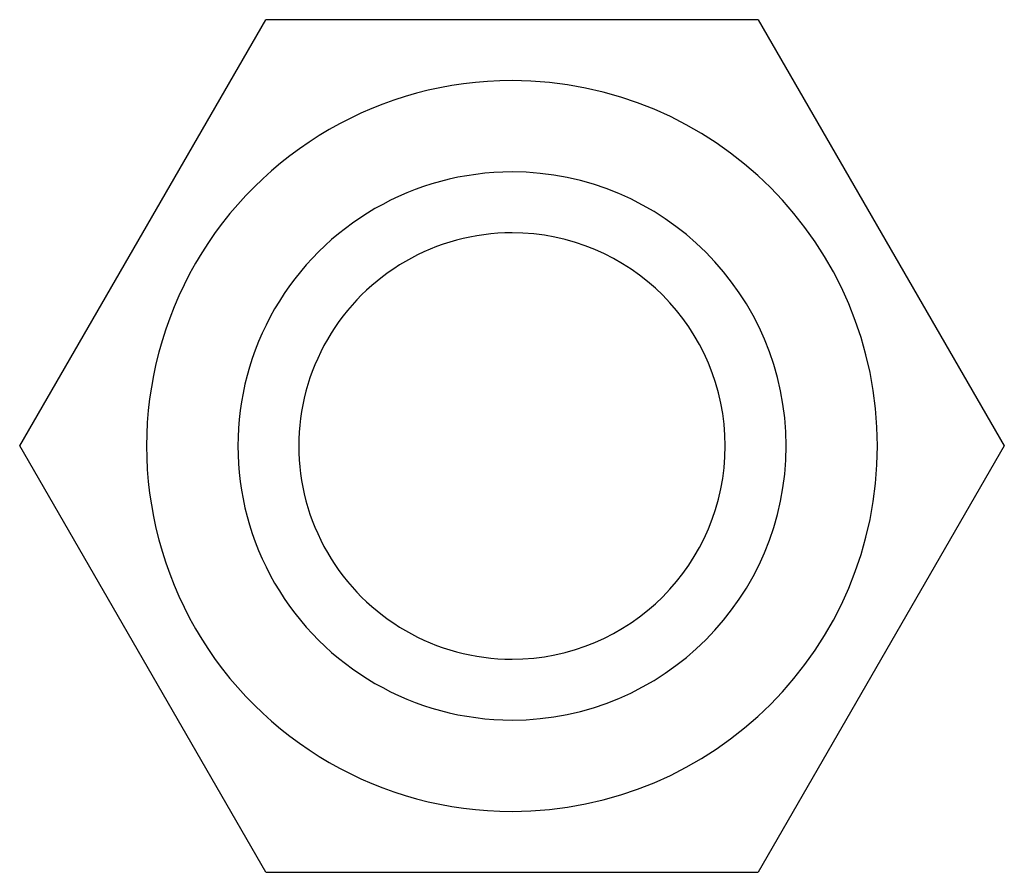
# Model space of a CAD drawing. Header units: millimetres. Extents: x -93 to 0, y 0 to 191.
# Tile 45 of 150: x -54.09 to -46.01, y 43.65 to 50.65. Entities that reach past the tile are written whole.
import ezdxf

# ---------------------------------------------------------------- set-up
doc = ezdxf.new("R2010")
doc.units = ezdxf.units.MM
doc.layers.add('MAIN-1', color=7, linetype='Continuous')
doc.layers.add('MAIN-2', color=7, linetype='Continuous')

msp = doc.modelspace()

# ---------------------------------------------------------------- linework, layer by layer
at = {"layer": 'MAIN-1'}
for p, q in [((-54.0915, 47.15), (-52.0707, 50.65)), ((-48.0293, 50.65), (-52.0707, 50.65)), ((-48.0293, 50.65), (-46.0086, 47.15)), ((-52.0707, 43.65), (-54.0915, 47.15)), ((-46.0086, 47.15), (-48.0293, 43.65)), ((-52.0707, 43.65), (-48.0293, 43.65))]:
    msp.add_line(p, q, dxfattribs=at)
for start, end in [(89.99998, 270.00002), (270.00002, 89.99998)]:
    msp.add_arc((-50.05, 47.15), 1.75, start, end, dxfattribs=at)
at = {"layer": 'MAIN-2'}
for p, q in [((-52.0707, 50.65), (-52.0707, 50.65)), ((-48.0293, 50.65), (-48.0293, 50.65)), ((-50.05, 50.15), (-50.05, 50.15)), ((-50.05, 50.15), (-50.05, 50.15)), ((-50.05, 49.4), (-50.05, 49.4)), ((-50.05, 49.4), (-50.05, 49.4)), ((-50.05, 48.9), (-50.05, 48.9)), ((-54.0915, 47.15), (-54.0915, 47.15)), ((-46.0086, 47.15), (-46.0086, 47.15)), ((-50.05, 45.4), (-50.05, 45.4)), ((-50.05, 44.9), (-50.05, 44.9)), ((-50.05, 44.9), (-50.05, 44.9)), ((-50.05, 44.15), (-50.05, 44.15)), ((-50.05, 44.15), (-50.05, 44.15)), ((-52.0707, 43.65), (-52.0707, 43.65)), ((-48.0293, 43.65), (-48.0293, 43.65))]:
    msp.add_line(p, q, dxfattribs=at)
for radius, start, end in [(3, 89.99998, 270.00002), (3, 89.99998, 270.00002), (3, 270.00002, 89.99998), (3, 270.00002, 89.99998), (2.25, 89.99998, 270.00002), (2.25, 89.99998, 270.00002), (2.25, 270.00002, 89.99998), (2.25, 270.00002, 89.99998)]:
    msp.add_arc((-50.05, 47.15), radius, start, end, dxfattribs=at)

doc.saveas('drawing.dxf')
